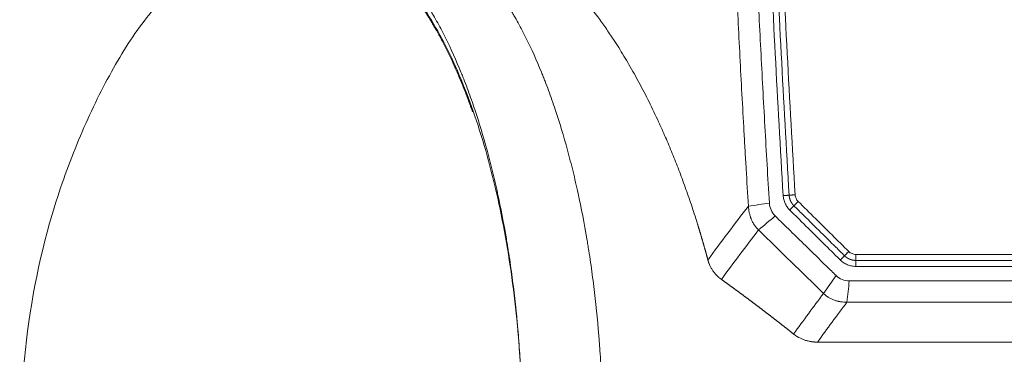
# Model space of a CAD drawing. Header units: millimetres. Extents: x -620 to 6530, y -1325 to 1325.
# Tile 3 of 256: x -560 to -70, y -1010 to -844. Entities that reach past the tile are written whole.
import ezdxf

# ---------------------------------------------------------------- set-up
doc = ezdxf.new("R2010")
doc.units = ezdxf.units.MM
doc.layers.add('Plan', color=7, linetype='Continuous', true_color=0xffffff)

msp = doc.modelspace()

# ---------------------------------------------------------------- linework, layer by layer
at = {"layer": 'Plan', "color": 155, "linetype": 'Continuous', "lineweight": 13}
for p, q in [((-143.92, -960.15), (354.05, -960.14)), ((353.99, -966.08), (-143.98, -966.08))]:
    msp.add_line(p, q, dxfattribs=at)
at = {"layer": 'Plan', "color": 155, "linetype": 'Continuous', "lineweight": 18}
for points, knots in [([(-194.75, -782.33), (-194.23, -795.03), (-193.67, -807.72), (-192.49, -833.11), (-191.87, -845.81), (-190.57, -871.19), (-189.89, -883.88), (-188.82, -902.91), (-188.46, -909.25), (-187.72, -921.94), (-187.34, -928.28), (-186.94, -934.63)], [0, 0, 0, 0, 0.25, 0.25, 0.5, 0.5, 0.75, 0.75, 0.875, 0.875, 1, 1, 1, 1]), ([(-205.05, -787.63), (-204.53, -800.02), (-203.98, -812.41), (-202.83, -837.18), (-202.22, -849.57), (-200.94, -874.33), (-200.27, -886.72), (-199.39, -902.19), (-199.22, -905.29), (-198.86, -911.48), (-198.68, -914.57), (-198.13, -923.86), (-197.75, -930.05), (-197.37, -936.23)], [0, 0, 0, 0, 0.25, 0.25, 0.5, 0.5, 0.75, 0.75, 0.8125, 0.8125, 0.875, 0.875, 1, 1, 1, 1]), ([(-413.89, -795.06), (-410.47, -795.06), (-407.07, -795.46), (-400.29, -797.1), (-396.92, -798.32), (-393.15, -800.16), (-392.73, -800.37), (-391.9, -800.8), (-390.65, -801.47), (-389.4, -802.19), (-386.92, -803.71), (-385.28, -804.82), (-380.4, -808.45), (-377.19, -811.26), (-373.83, -814.67), (-373.64, -814.87), (-373.24, -815.28), (-372.65, -815.89), (-371.28, -817.35), (-370.12, -818.65), (-367.81, -821.33), (-366.29, -823.2), (-361.79, -829.09), (-358.87, -833.38), (-355.85, -838.32), (-355.67, -838.61), (-355.31, -839.2), (-354.79, -840.08), (-353.56, -842.17), (-352.52, -844), (-350.47, -847.73), (-349.13, -850.29), (-345.18, -858.22), (-342.66, -863.83), (-340.09, -870.11), (-339.94, -870.49), (-339.64, -871.23), (-339.19, -872.35), (-338.15, -874.98), (-337.28, -877.27), (-335.57, -881.91), (-334.45, -885.06), (-331.22, -894.73), (-329.19, -901.43), (-327.05, -909.26), (-326.81, -910.13), (-326.35, -911.88), (-325.66, -914.52), (-324.99, -917.18), (-323.67, -922.55), (-322.83, -926.18), (-320.43, -937.2), (-318.97, -944.74), (-317.5, -953.44), (-317.34, -954.41), (-317.02, -956.35), (-316.55, -959.27), (-316.11, -962.2), (-315.24, -968.09), (-314.71, -972.05), (-313.23, -984.01), (-312.4, -992.1), (-311.65, -1001.33), (-311.57, -1002.36), (-311.41, -1004.42), (-311.19, -1007.5), (-310.98, -1010.59), (-310.61, -1016.78), (-310.4, -1020.92), (-309.9, -1033.35), (-309.73, -1041.69), (-309.73, -1050.06)], [0, 0, 0, 0, 0.0625, 0.0625, 0.125, 0.125, 0.132813, 0.132813, 0.140625, 0.15625, 0.15625, 0.1875, 0.1875, 0.25, 0.25, 0.253906, 0.253906, 0.257813, 0.265625, 0.28125, 0.28125, 0.3125, 0.3125, 0.375, 0.375, 0.378906, 0.378906, 0.382813, 0.390625, 0.40625, 0.40625, 0.4375, 0.4375, 0.5, 0.5, 0.503906, 0.503906, 0.507813, 0.515625, 0.53125, 0.53125, 0.5625, 0.5625, 0.625, 0.625, 0.632813, 0.632813, 0.640625, 0.65625, 0.65625, 0.6875, 0.6875, 0.75, 0.75, 0.757813, 0.757813, 0.765625, 0.78125, 0.78125, 0.8125, 0.8125, 0.875, 0.875, 0.882813, 0.882813, 0.890625, 0.90625, 0.90625, 0.9375, 0.9375, 1, 1, 1, 1]), ([(-269.73, -1050.06), (-269.73, -1041.69), (-269.9, -1033.35), (-270.4, -1020.92), (-270.71, -1014.71), (-271.19, -1007.5), (-271.41, -1004.42), (-271.57, -1002.36), (-271.65, -1001.33), (-272.4, -992.1), (-273.23, -984.01), (-274.71, -972.05), (-275.51, -966.11), (-276.55, -959.27), (-277.02, -956.35), (-277.34, -954.41), (-277.5, -953.44), (-278.97, -944.74), (-280.43, -937.2), (-282.83, -926.18), (-284.09, -920.74), (-285.66, -914.52), (-286.35, -911.88), (-286.81, -910.13), (-287.05, -909.26), (-289.19, -901.43), (-291.22, -894.73), (-294.45, -885.06), (-296.12, -880.33), (-298.15, -874.98), (-299.19, -872.35), (-299.64, -871.23), (-299.94, -870.49), (-300.09, -870.11), (-302.66, -863.83), (-305.18, -858.22), (-309.13, -850.29), (-311.14, -846.45), (-313.56, -842.17), (-314.79, -840.08), (-315.32, -839.2), (-315.67, -838.61), (-315.85, -838.32), (-318.87, -833.38), (-321.79, -829.09), (-326.29, -823.2), (-328.57, -820.39), (-331.28, -817.35), (-332.65, -815.89), (-333.24, -815.28), (-333.64, -814.87), (-333.83, -814.67), (-337.19, -811.26), (-340.4, -808.45), (-345.28, -804.82), (-347.74, -803.16), (-350.65, -801.47), (-351.9, -800.8), (-352.73, -800.37), (-353.15, -800.16), (-356.92, -798.32), (-360.3, -797.1), (-367.07, -795.46), (-370.47, -795.06), (-373.89, -795.06)], [0, 0, 0, 0, 0.0625, 0.0625, 0.09375, 0.109375, 0.117187, 0.117187, 0.125, 0.125, 0.1875, 0.1875, 0.21875, 0.234375, 0.242188, 0.242188, 0.25, 0.25, 0.3125, 0.3125, 0.34375, 0.359375, 0.367188, 0.367188, 0.375, 0.375, 0.4375, 0.4375, 0.46875, 0.484375, 0.492188, 0.496094, 0.496094, 0.5, 0.5, 0.5625, 0.5625, 0.59375, 0.609375, 0.617188, 0.621094, 0.621094, 0.625, 0.625, 0.6875, 0.6875, 0.71875, 0.734375, 0.742188, 0.746094, 0.746094, 0.75, 0.75, 0.8125, 0.8125, 0.84375, 0.859375, 0.867188, 0.867188, 0.875, 0.875, 0.9375, 0.9375, 1, 1, 1, 1]), ([(-413.89, -800.06), (-426.84, -800.01), (-449.22, -804.37), (-478, -821.9), (-499.48, -844.81), (-516.42, -872.73), (-531.59, -904.87), (-547.82, -950.7), (-559.62, -1011.95), (-559.59, -1087.96), (-548.72, -1146.49), (-537.68, -1177.19), (-534.44, -1185.16)], [0, 0, 0, 0, 0.110038, 0.200356, 0.276264, 0.35227, 0.429386, 0.505145, 0.649951, 0.797679, 0.946462, 1, 1, 1, 1]), ([(-334.51, -889.34), (-334.68, -888.88), (-334.84, -888.42), (-335.1, -887.69), (-335.19, -887.42), (-335.39, -886.89), (-335.86, -885.56), (-336.35, -884.25), (-337.51, -881.13), (-338.3, -879.09), (-339.91, -875.09), (-340.72, -873.12), (-342.37, -869.27), (-343.2, -867.38), (-344.9, -863.68), (-345.76, -861.86), (-347.49, -858.31), (-348.37, -856.57), (-350.15, -853.16), (-351.96, -849.82), (-353.8, -846.63), (-355.67, -843.51), (-356.61, -841.98), (-358.05, -839.75), (-358.53, -839.02), (-359.25, -837.93), (-359.62, -837.39), (-359.98, -836.85), (-360.22, -836.5), (-360.35, -836.32), (-361.45, -834.73), (-362.43, -833.36), (-364.41, -830.7), (-365.4, -829.42), (-367.4, -826.93), (-369.42, -824.53), (-372.47, -821.17), (-374.53, -819.1), (-376.6, -817.11), (-377.64, -816.15), (-379.73, -814.33), (-380.79, -813.45), (-383.96, -810.95), (-386.1, -809.44), (-389.34, -807.43), (-390.43, -806.8), (-391.79, -806.06), (-392.07, -805.92), (-392.48, -805.7), (-392.75, -805.56), (-393.57, -805.15), (-394.26, -804.82), (-395.91, -804.06), (-397.01, -803.6), (-399.21, -802.76), (-400.31, -802.38), (-403.63, -801.38), (-405.84, -800.88), (-409.17, -800.39), (-410.29, -800.27), (-411.96, -800.15), (-412.52, -800.12), (-413.35, -800.09), (-413.77, -800.08), (-414.22, -800.08), (-414.42, -800.08), (-414.47, -800.08), (-414.49, -800.08), (-414.5, -800.08), (-414.51, -800.08)], [0, 0, 0, 0, 0.008032, 0.008032, 0.012679, 0.012679, 0.017327, 0.035919, 0.035919, 0.073102, 0.073102, 0.110285, 0.110285, 0.147468, 0.147468, 0.184651, 0.184651, 0.221834, 0.221834, 0.259017, 0.2962, 0.2962, 0.333383, 0.333383, 0.351974, 0.351974, 0.36127, 0.365918, 0.365918, 0.370566, 0.370566, 0.407749, 0.407749, 0.444932, 0.444932, 0.482115, 0.519298, 0.556481, 0.556481, 0.593664, 0.593664, 0.630847, 0.630847, 0.705213, 0.705213, 0.742396, 0.742396, 0.751692, 0.751692, 0.75634, 0.760988, 0.779579, 0.779579, 0.816762, 0.816762, 0.853945, 0.853945, 0.928311, 0.928311, 0.965494, 0.965494, 0.984086, 0.984086, 0.993381, 0.998029, 0.999191, 0.999772, 0.999772, 1, 1, 1, 1]), ([(-413.89, -800.06), (-407.05, -800.06), (-400.27, -801.66), (-386.85, -808.06), (-380.34, -812.81), (-367.7, -825.37), (-361.69, -833.07), (-350.31, -851.31), (-345.05, -861.67), (-335.37, -884.89), (-331.06, -897.52), (-323.45, -924.81), (-320.24, -939.22), (-315.01, -969.55), (-313.03, -985.18), (-311.28, -1006.27), (-310.93, -1011.27), (-310.65, -1016.29)], [0, 0, 0, 0, 0.136804, 0.136804, 0.273607, 0.273607, 0.410411, 0.410411, 0.547214, 0.547214, 0.684018, 0.684018, 0.820822, 0.820822, 0.957625, 0.957625, 1, 1, 1, 1]), ([(-333.56, -800.14), (-333.53, -800.14), (-333.48, -800.14), (-333.39, -800.13), (-333.3, -800.13), (-333.22, -800.12), (-333.13, -800.12), (-333.04, -800.11), (-332.95, -800.11), (-332.87, -800.1), (-332.78, -800.1), (-332.69, -800.09), (-332.6, -800.09), (-332.52, -800.09), (-332.43, -800.08), (-332.34, -800.08), (-332.25, -800.08), (-332.17, -800.08), (-332.08, -800.07), (-331.99, -800.07), (-331.9, -800.07), (-331.81, -800.07), (-331.73, -800.07), (-331.64, -800.07), (-331.55, -800.07), (-331.46, -800.07), (-331.37, -800.07), (-331.29, -800.07), (-331.2, -800.07), (-331.11, -800.07), (-331.02, -800.07), (-330.93, -800.07), (-330.84, -800.07), (-330.75, -800.07), (-330.66, -800.07), (-330.58, -800.08), (-330.49, -800.08), (-330.4, -800.08), (-330.31, -800.08), (-330.22, -800.09), (-330.13, -800.09), (-329.83, -800.1), (-329.33, -800.13), (-328.61, -800.18), (-327.89, -800.24), (-327.17, -800.32), (-326.09, -800.47), (-324.64, -800.71), (-322.81, -801.11), (-320.97, -801.61), (-318.49, -802.39), (-315.38, -803.59), (-311.6, -805.38), (-307.77, -807.53), (-304.55, -809.61), (-301.95, -811.45), (-300, -812.92), (-298.04, -814.47), (-295.84, -816.3), (-293.42, -818.43), (-290.76, -820.91), (-288.1, -823.54), (-285.44, -826.32), (-282.79, -829.23), (-280.14, -832.29), (-277.49, -835.48), (-274.86, -838.81), (-271.8, -842.85), (-268.31, -847.7), (-264.85, -852.82), (-261.84, -857.51), (-259.27, -861.66), (-256.72, -865.95), (-254.19, -870.38), (-251.68, -874.93), (-249.21, -879.61), (-246.78, -884.39), (-244.39, -889.28), (-242.23, -893.87), (-240.29, -898.13), (-238.57, -902.03), (-236.88, -905.99), (-235.21, -910.01), (-233.56, -914.11), (-231.93, -918.28), (-230.34, -922.5), (-228.77, -926.78), (-227.24, -931.13), (-225.73, -935.54), (-224.26, -940), (-223.26, -943.13), (-222.71, -944.91), (-222.59, -945.3), (-222.47, -945.7), (-222.34, -946.09), (-222.22, -946.49), (-222.1, -946.88), (-221.98, -947.28), (-221.86, -947.67), (-221.74, -948.07), (-221.62, -948.47), (-221.5, -948.86), (-221.38, -949.26), (-221.26, -949.66), (-221.14, -950.06), (-221.02, -950.45), (-220.9, -950.85), (-220.79, -951.25), (-220.67, -951.65), (-220.55, -952.05), (-220.44, -952.45), (-220.32, -952.85), (-220.2, -953.25), (-220.09, -953.65), (-219.97, -954.05), (-219.85, -954.45), (-219.74, -954.85), (-219.62, -955.25), (-219.51, -955.65), (-219.4, -956.05), (-219.28, -956.46), (-219.17, -956.86), (-219.06, -957.26), (-218.94, -957.66), (-218.83, -958.07), (-218.72, -958.47), (-218.61, -958.88), (-218.49, -959.28), (-218.38, -959.68), (-218.27, -960.09), (-218.16, -960.49), (-218.05, -960.9), (-217.94, -961.3), (-217.83, -961.71), (-217.72, -962.11), (-217.61, -962.52), (-217.54, -962.79), (-217.5, -962.93)], [0, 0, 0, 0, 0.000785, 0.00157, 0.002355, 0.00314, 0.003926, 0.004711, 0.005497, 0.006282, 0.007068, 0.007854, 0.00864, 0.009427, 0.010213, 0.010999, 0.011786, 0.012573, 0.01336, 0.014147, 0.014934, 0.015721, 0.016509, 0.017296, 0.018084, 0.018872, 0.01966, 0.020448, 0.021236, 0.022024, 0.022813, 0.023602, 0.024391, 0.025179, 0.025969, 0.026758, 0.027547, 0.028337, 0.029126, 0.029916, 0.030706, 0.031496, 0.037806, 0.044111, 0.05041, 0.056705, 0.062996, 0.078603, 0.094243, 0.109922, 0.125645, 0.156696, 0.187742, 0.218819, 0.249967, 0.265542, 0.281117, 0.296698, 0.312288, 0.333212, 0.354138, 0.375077, 0.39594, 0.416789, 0.437635, 0.45842, 0.479172, 0.499903, 0.531074, 0.562188, 0.58309, 0.603961, 0.624811, 0.645786, 0.666709, 0.68759, 0.708448, 0.729238, 0.749973, 0.765602, 0.781194, 0.796754, 0.812289, 0.827992, 0.843658, 0.859294, 0.874905, 0.890665, 0.906381, 0.922059, 0.937707, 0.939068, 0.94043, 0.941791, 0.943152, 0.944512, 0.945872, 0.947231, 0.94859, 0.949949, 0.951308, 0.952666, 0.954023, 0.955381, 0.956737, 0.958094, 0.95945, 0.960806, 0.962162, 0.963517, 0.964872, 0.966226, 0.967581, 0.968935, 0.970288, 0.971642, 0.972995, 0.974348, 0.9757, 0.977052, 0.978404, 0.979756, 0.981107, 0.982458, 0.983809, 0.98516, 0.98651, 0.98786, 0.98921, 0.990559, 0.991909, 0.993258, 0.994607, 0.995955, 0.997304, 0.998652, 1, 1, 1, 1]), ([(-197.37, -936.23), (-197.34, -936.78), (-197.29, -937.32), (-197.14, -938.4), (-197.04, -938.93), (-196.81, -939.99), (-196.67, -940.51), (-196.43, -941.29), (-196.34, -941.55), (-196.21, -941.93), (-196.13, -942.12), (-196.06, -942.32), (-196.01, -942.44), (-195.98, -942.51), (-195.75, -943.08), (-195.52, -943.57), (-195.14, -944.3), (-195.01, -944.54), (-194.8, -944.89), (-194.69, -945.07), (-194.58, -945.24), (-194.51, -945.36), (-194.47, -945.42), (-194.13, -945.93), (-193.81, -946.37), (-193.11, -947.21), (-192.74, -947.62), (-192.35, -948)], [0, 0, 0, 0, 0.125, 0.125, 0.25, 0.25, 0.375, 0.375, 0.4375, 0.4375, 0.46875, 0.484375, 0.484375, 0.5, 0.5, 0.625, 0.625, 0.6875, 0.6875, 0.71875, 0.734375, 0.734375, 0.75, 0.75, 0.875, 0.875, 1, 1, 1, 1]), ([(-184.04, -941.06), (-179.04, -945.98), (-170.53, -954.31), (-160.42, -964.14), (-155.35, -969.08), (-153.78, -970.62)], [0, 0, 0, 0, 0.497845, 0.843968, 1, 1, 1, 1]), ([(-217.5, -962.93), (-217.5, -962.95), (-217.49, -962.99), (-217.47, -963.05), (-217.45, -963.12), (-217.43, -963.18), (-217.42, -963.24), (-217.4, -963.3), (-217.38, -963.37), (-217.36, -963.43), (-217.34, -963.49), (-217.32, -963.55), (-217.3, -963.61), (-217.29, -963.68), (-217.27, -963.74), (-217.25, -963.8), (-217.23, -963.86), (-217.21, -963.92), (-217.18, -963.98), (-217.16, -964.04), (-217.14, -964.11), (-217.12, -964.17), (-217.1, -964.23), (-217.08, -964.29), (-217.06, -964.35), (-217.03, -964.41), (-217.01, -964.47), (-216.99, -964.53), (-216.97, -964.59), (-216.94, -964.65), (-216.92, -964.71), (-216.9, -964.77), (-216.87, -964.83), (-216.85, -964.89), (-216.83, -964.95), (-216.8, -965.01), (-216.78, -965.06), (-216.75, -965.12), (-216.73, -965.18), (-216.7, -965.24), (-216.68, -965.3), (-216.65, -965.36), (-216.63, -965.42), (-216.6, -965.47), (-216.57, -965.53), (-216.55, -965.59), (-216.52, -965.65), (-216.4, -965.91), (-216.17, -966.37), (-215.81, -967.03), (-215.43, -967.66), (-215.02, -968.28), (-214.58, -968.88), (-214.11, -969.47), (-213.61, -970.04), (-213.24, -970.43), (-213, -970.67), (-212.91, -970.76), (-212.81, -970.86), (-212.72, -970.95), (-212.62, -971.04), (-212.52, -971.13), (-212.43, -971.22), (-212.33, -971.31), (-212.23, -971.39), (-212.13, -971.48), (-212.03, -971.57), (-211.93, -971.66), (-211.83, -971.74), (-211.72, -971.83), (-211.62, -971.91), (-211.52, -971.99), (-211.41, -972.08), (-211.31, -972.16), (-211.2, -972.24), (-211.09, -972.32), (-210.99, -972.4), (-210.88, -972.48), (-210.8, -972.53), (-210.77, -972.56)], [0, 0, 0, 0, 0.005548, 0.011093, 0.016634, 0.022171, 0.027704, 0.033233, 0.038759, 0.04428, 0.049798, 0.055312, 0.060821, 0.066327, 0.071829, 0.077326, 0.08282, 0.088309, 0.093794, 0.099275, 0.104752, 0.110224, 0.115692, 0.121156, 0.126616, 0.132071, 0.137522, 0.142968, 0.14841, 0.153848, 0.159281, 0.164709, 0.170133, 0.175553, 0.180967, 0.186378, 0.191783, 0.197184, 0.20258, 0.207972, 0.213359, 0.218741, 0.224118, 0.22949, 0.234858, 0.24022, 0.245578, 0.250931, 0.313666, 0.376097, 0.438194, 0.499926, 0.562369, 0.624744, 0.687025, 0.749185, 0.760025, 0.770873, 0.781727, 0.792588, 0.803455, 0.814329, 0.825209, 0.836095, 0.846987, 0.857885, 0.868788, 0.879696, 0.89061, 0.901528, 0.912452, 0.923381, 0.934314, 0.945251, 0.956193, 0.967139, 0.978089, 0.989043, 1, 1, 1, 1]), ([(-210.77, -972.56), (-210.66, -972.63), (-210.45, -972.79), (-210.14, -973.01), (-209.82, -973.24), (-209.51, -973.47), (-209.19, -973.69), (-208.88, -973.92), (-208.56, -974.15), (-208.25, -974.37), (-207.93, -974.6), (-207.62, -974.83), (-207.31, -975.06), (-206.99, -975.28), (-206.68, -975.51), (-206.37, -975.74), (-206.05, -975.96), (-205.74, -976.19), (-205.43, -976.42), (-205.12, -976.64), (-204.81, -976.87), (-204.49, -977.1), (-204.18, -977.33), (-203.87, -977.55), (-203.56, -977.78), (-203.25, -978.01), (-202.94, -978.24), (-202.63, -978.46), (-202.32, -978.69), (-202.01, -978.92), (-201.7, -979.14), (-201.39, -979.37), (-201.08, -979.6), (-200.78, -979.83), (-200.47, -980.05), (-200.16, -980.28), (-199.85, -980.51), (-199.55, -980.74), (-199.24, -980.96), (-198.93, -981.19), (-198.62, -981.42), (-198.32, -981.65), (-198.01, -981.87), (-197.71, -982.1), (-197.4, -982.33), (-197.1, -982.56), (-196.79, -982.78), (-196.49, -983.01), (-196.18, -983.24), (-195.88, -983.47), (-195.57, -983.7), (-195.27, -983.92), (-194.96, -984.15), (-194.66, -984.38), (-194.36, -984.61), (-194.05, -984.83), (-193.75, -985.06), (-193.45, -985.29), (-193.15, -985.52), (-192.85, -985.74), (-192.54, -985.97), (-192.24, -986.2), (-191.94, -986.43), (-191.64, -986.66), (-191.34, -986.88), (-191.04, -987.11), (-190.74, -987.34), (-190.44, -987.57), (-190.14, -987.8), (-189.84, -988.02), (-189.54, -988.25), (-189.24, -988.48), (-188.94, -988.71), (-188.64, -988.94), (-188.35, -989.16), (-188.05, -989.39), (-187.75, -989.62), (-187.45, -989.85), (-187.16, -990.08), (-186.86, -990.3), (-186.56, -990.53), (-186.27, -990.76), (-185.97, -990.99), (-185.67, -991.22), (-185.38, -991.44), (-185.08, -991.67), (-184.79, -991.9), (-184.49, -992.13), (-184.2, -992.36), (-183.9, -992.59), (-183.61, -992.81), (-183.31, -993.04), (-183.02, -993.27), (-182.73, -993.5), (-182.43, -993.73), (-182.14, -993.96), (-181.85, -994.18), (-181.55, -994.41), (-181.26, -994.64), (-180.97, -994.87), (-180.68, -995.1), (-180.39, -995.33), (-180.1, -995.55), (-179.8, -995.78), (-179.51, -996.01), (-179.22, -996.24), (-178.93, -996.47), (-178.64, -996.7), (-178.35, -996.92), (-178.06, -997.15), (-177.77, -997.38), (-177.48, -997.61), (-177.2, -997.84), (-176.91, -998.07), (-176.62, -998.3), (-176.33, -998.52), (-176.04, -998.75), (-175.75, -998.98), (-175.47, -999.21), (-175.18, -999.44), (-174.99, -999.59), (-174.89, -999.67)], [0, 0, 0, 0, 0.008698, 0.017391, 0.026079, 0.034762, 0.043439, 0.052112, 0.060779, 0.069441, 0.078098, 0.08675, 0.095396, 0.104038, 0.112674, 0.121305, 0.129932, 0.138553, 0.147169, 0.155779, 0.164385, 0.172986, 0.181581, 0.190172, 0.198757, 0.207338, 0.215913, 0.224483, 0.233048, 0.241608, 0.250163, 0.258713, 0.267258, 0.275798, 0.284333, 0.292863, 0.301387, 0.309907, 0.318422, 0.326932, 0.335436, 0.343936, 0.352431, 0.360921, 0.369405, 0.377885, 0.38636, 0.39483, 0.403295, 0.411754, 0.420209, 0.428659, 0.437104, 0.445544, 0.453979, 0.46241, 0.470835, 0.479255, 0.487671, 0.496081, 0.504487, 0.512887, 0.521283, 0.529674, 0.53806, 0.546441, 0.554817, 0.563188, 0.571555, 0.579916, 0.588273, 0.596625, 0.604972, 0.613314, 0.621651, 0.629983, 0.638311, 0.646633, 0.654951, 0.663264, 0.671573, 0.679876, 0.688175, 0.696468, 0.704757, 0.713041, 0.721321, 0.729595, 0.737865, 0.74613, 0.754391, 0.762646, 0.770897, 0.779143, 0.787384, 0.79562, 0.803852, 0.812079, 0.820301, 0.828519, 0.836731, 0.844939, 0.853143, 0.861341, 0.869535, 0.877724, 0.885909, 0.894088, 0.902263, 0.910434, 0.9186, 0.926761, 0.934917, 0.943069, 0.951216, 0.959358, 0.967496, 0.975629, 0.983757, 0.991881, 1, 1, 1, 1]), ([(-147.23, -973.28), (-148.47, -973.29), (-150.81, -972.86), (-152.86, -971.51), (-153.78, -970.62)], [0, 0, 0, 0, 0.511849, 1, 1, 1, 1]), ([(-147.23, -973.28), (-141.73, -973.24), (-130.02, -973.27), (-105.86, -973.26), (-62.33, -973.27), (34.89, -973.26), (178.91, -973.26), (298.05, -973.26), (357.28, -973.26)], [0, 0, 0, 0, 0.032688, 0.069668, 0.143628, 0.291548, 0.647775, 1, 1, 1, 1]), ([(-160.01, -979.52), (-159.63, -979.89), (-159.23, -980.24), (-158.6, -980.73), (-158.39, -980.89), (-158.06, -981.12), (-157.9, -981.23), (-157.73, -981.34), (-157.62, -981.41), (-157.56, -981.45), (-157.05, -981.76), (-156.59, -982.02), (-155.64, -982.47), (-155.15, -982.67), (-154.16, -983.03), (-153.66, -983.18), (-153.08, -983.33), (-153.01, -983.35), (-152.88, -983.38), (-152.82, -983.39), (-152.62, -983.44), (-152.24, -983.52), (-151.84, -983.6), (-151.06, -983.72), (-150.54, -983.78), (-149.48, -983.87), (-148.95, -983.89), (-148.42, -983.89)], [0, 0, 0, 0, 0.125, 0.125, 0.1875, 0.1875, 0.21875, 0.234375, 0.234375, 0.25, 0.25, 0.375, 0.375, 0.5, 0.5, 0.625, 0.625, 0.640625, 0.640625, 0.65625, 0.65625, 0.6875, 0.75, 0.75, 0.875, 0.875, 1, 1, 1, 1]), ([(-148.42, -983.89), (-142.51, -983.92), (-130.37, -983.9), (-105.8, -983.9), (-62.27, -983.9), (34.96, -983.9), (179.51, -983.9), (299.2, -983.9), (358.98, -983.9)], [0, 0, 0, 0, 0.034976, 0.071746, 0.145285, 0.292365, 0.646568, 1, 1, 1, 1]), ([(-174.89, -999.67), (-174.88, -999.68), (-174.84, -999.71), (-174.79, -999.75), (-174.73, -999.79), (-174.68, -999.84), (-174.62, -999.88), (-174.57, -999.92), (-174.51, -999.96), (-174.46, -1000), (-174.4, -1000.04), (-174.35, -1000.09), (-174.29, -1000.13), (-174.24, -1000.17), (-174.18, -1000.21), (-174.12, -1000.25), (-174.07, -1000.29), (-174.01, -1000.33), (-173.95, -1000.37), (-173.9, -1000.41), (-173.84, -1000.44), (-173.78, -1000.48), (-173.72, -1000.52), (-173.67, -1000.56), (-173.61, -1000.6), (-173.55, -1000.64), (-173.49, -1000.67), (-173.44, -1000.71), (-173.38, -1000.75), (-173.32, -1000.79), (-173.26, -1000.82), (-173.2, -1000.86), (-173.14, -1000.9), (-173.08, -1000.93), (-173.02, -1000.97), (-172.96, -1001), (-172.9, -1001.04), (-172.84, -1001.08), (-172.78, -1001.11), (-172.72, -1001.15), (-172.66, -1001.18), (-172.6, -1001.21), (-172.54, -1001.25), (-172.48, -1001.28), (-172.42, -1001.32), (-172.36, -1001.35), (-172.3, -1001.38), (-172.02, -1001.53), (-171.53, -1001.78), (-170.81, -1002.11), (-170.06, -1002.41), (-169.31, -1002.67), (-168.55, -1002.91), (-167.78, -1003.11), (-166.99, -1003.28), (-166.41, -1003.38), (-166.05, -1003.44), (-165.92, -1003.45), (-165.79, -1003.47), (-165.65, -1003.49), (-165.52, -1003.51), (-165.38, -1003.52), (-165.25, -1003.54), (-165.11, -1003.55), (-164.97, -1003.57), (-164.83, -1003.58), (-164.69, -1003.59), (-164.56, -1003.6), (-164.42, -1003.61), (-164.28, -1003.62), (-164.13, -1003.63), (-163.99, -1003.63), (-163.85, -1003.64), (-163.71, -1003.65), (-163.57, -1003.65), (-163.42, -1003.65), (-163.28, -1003.66), (-163.13, -1003.66), (-163.04, -1003.66), (-162.99, -1003.66)], [0, 0, 0, 0, 0.0054, 0.010801, 0.016204, 0.021608, 0.027015, 0.032423, 0.037832, 0.043243, 0.048656, 0.05407, 0.059486, 0.064904, 0.070323, 0.075743, 0.081165, 0.086589, 0.092014, 0.097441, 0.102869, 0.108298, 0.113729, 0.119162, 0.124595, 0.130031, 0.135467, 0.140906, 0.146345, 0.151786, 0.157228, 0.162672, 0.168116, 0.173563, 0.17901, 0.184459, 0.189909, 0.19536, 0.200813, 0.206267, 0.211722, 0.217178, 0.222636, 0.228095, 0.233555, 0.239016, 0.244478, 0.249942, 0.311631, 0.373872, 0.436649, 0.499945, 0.561107, 0.623178, 0.686135, 0.749957, 0.760395, 0.770873, 0.781391, 0.79195, 0.802549, 0.813187, 0.823866, 0.834584, 0.845342, 0.856139, 0.866975, 0.877851, 0.888765, 0.899718, 0.910709, 0.921738, 0.932806, 0.943911, 0.955054, 0.966235, 0.977453, 0.988708, 1, 1, 1, 1])]:
    msp.add_open_spline(points, degree=3, knots=knots, dxfattribs=at)
at = {"layer": 'Plan', "color": 155, "linetype": 'Continuous', "lineweight": 13}
for points in [[(-180.09, -930.95), (-182.94, -884.11), (-185.36, -837.25), (-187.34, -790.37)], [(-177.1, -930.76), (-179.96, -883.94), (-182.38, -837.1), (-184.36, -790.24)], [(-181.37, -790.11), (-179.4, -836.95), (-176.98, -883.77), (-174.12, -930.57)], [(-197.37, -936.23), (-204.28, -945.09), (-210.99, -953.98), (-217.5, -962.93)], [(-184.04, -941.06), (-186.81, -943.37), (-189.58, -945.69), (-192.35, -948)], [(-192.35, -948), (-198.65, -956.15), (-204.79, -964.33), (-210.77, -972.56)], [(-148.42, -983.89), (-153.38, -990.45), (-158.24, -997.04), (-162.99, -1003.66)]]:
    msp.add_open_spline(points, degree=3, dxfattribs=at)
at = {"layer": 'Plan', "color": 155, "linetype": 'Continuous', "lineweight": 18}
for points in [[(-186.94, -934.63), (-190.42, -935.16), (-193.9, -935.7), (-197.37, -936.23)], [(-186.94, -934.63), (-186.79, -937), (-185.9, -939.23), (-184.04, -941.06)], [(-192.35, -948), (-181.57, -958.5), (-170.79, -969.01), (-160.01, -979.52)], [(-153.78, -970.62), (-155.85, -973.59), (-157.93, -976.55), (-160.01, -979.52)], [(-148.42, -983.89), (-148.02, -980.36), (-147.62, -976.82), (-147.23, -973.28)], [(-160.01, -979.52), (-165.08, -986.21), (-170.04, -992.93), (-174.89, -999.67)], [(-162.99, -1003.66), (13.58, -1003.75), (190.15, -1003.85), (366.71, -1003.94)]]:
    msp.add_open_spline(points, degree=3, dxfattribs=at)
at = {"layer": 'Plan', "color": 155, "linetype": 'Continuous', "lineweight": 13}
for points, weights in [([(-177.1, -930.76), (-177.55, -930.79), (-180.09, -930.95)], [1, 0.763762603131, 1]), ([(-177.1, -930.76), (-176.65, -930.73), (-174.12, -930.57)], [1, 0.763762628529, 1]), ([(-174.73, -935.98), (-174.41, -935.68), (-172.62, -933.87)], [1, 0.763764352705, 1]), ([(-174.73, -935.98), (-175.06, -936.29), (-176.84, -938.1)], [1, 0.763760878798, 1]), ([(-149.59, -960.8), (-149.26, -960.49), (-147.48, -958.68)], [1, 0.763764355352, 1]), ([(-149.59, -960.8), (-149.91, -961.11), (-151.69, -962.91)], [1, 0.763760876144, 1]), ([(-143.95, -963.11), (-143.98, -963.54), (-143.98, -966.08)], [1, 0.763759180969, 1]), ([(-143.95, -963.11), (-143.92, -962.68), (-143.92, -960.15)], [1, 0.763766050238, 1])]:
    msp.add_rational_spline(points, weights, degree=2, dxfattribs=at)
for points, knots in [([(-176.84, -938.1), (-177.32, -937.62), (-178.18, -936.6), (-178.84, -935.44), (-179.4, -934.21), (-179.84, -932.94), (-180.04, -931.62), (-180.09, -930.95)], [0, 0, 0, 0, 0.25, 0.5, 0.5, 0.75, 1, 1, 1, 1]), ([(-174.73, -935.98), (-174.74, -935.97), (-174.76, -935.95), (-174.79, -935.92), (-174.83, -935.89), (-174.86, -935.86), (-174.89, -935.82), (-174.92, -935.79), (-174.95, -935.76), (-174.98, -935.73), (-175.01, -935.69), (-175.04, -935.66), (-175.07, -935.63), (-175.1, -935.59), (-175.13, -935.56), (-175.16, -935.53), (-175.19, -935.49), (-175.22, -935.46), (-175.25, -935.43), (-175.27, -935.39), (-175.3, -935.36), (-175.33, -935.32), (-175.36, -935.29), (-175.39, -935.25), (-175.41, -935.22), (-175.44, -935.18), (-175.47, -935.15), (-175.49, -935.11), (-175.52, -935.08), (-175.55, -935.04), (-175.57, -935.01), (-175.6, -934.97), (-175.62, -934.94), (-175.65, -934.9), (-175.68, -934.86), (-175.7, -934.83), (-175.73, -934.79), (-175.75, -934.75), (-175.78, -934.72), (-175.8, -934.68), (-175.82, -934.64), (-175.85, -934.61), (-175.87, -934.57), (-175.9, -934.53), (-175.92, -934.49), (-175.94, -934.46), (-175.96, -934.42), (-175.99, -934.38), (-176.01, -934.34), (-176.03, -934.3), (-176.05, -934.27), (-176.08, -934.23), (-176.1, -934.19), (-176.12, -934.15), (-176.14, -934.11), (-176.16, -934.07), (-176.18, -934.03), (-176.2, -933.99), (-176.23, -933.95), (-176.25, -933.91), (-176.27, -933.87), (-176.29, -933.83), (-176.31, -933.79), (-176.32, -933.75), (-176.34, -933.71), (-176.36, -933.67), (-176.38, -933.63), (-176.4, -933.59), (-176.42, -933.55), (-176.44, -933.51), (-176.46, -933.47), (-176.47, -933.43), (-176.49, -933.39), (-176.51, -933.34), (-176.53, -933.3), (-176.54, -933.26), (-176.56, -933.22), (-176.57, -933.18), (-176.59, -933.14), (-176.61, -933.1), (-176.62, -933.05), (-176.64, -933.01), (-176.65, -932.97), (-176.67, -932.93), (-176.68, -932.89), (-176.7, -932.84), (-176.71, -932.8), (-176.72, -932.76), (-176.74, -932.72), (-176.75, -932.68), (-176.76, -932.63), (-176.78, -932.59), (-176.79, -932.55), (-176.8, -932.51), (-176.81, -932.46), (-176.83, -932.42), (-176.84, -932.38), (-176.85, -932.34), (-176.86, -932.29), (-176.87, -932.25), (-176.88, -932.21), (-176.89, -932.16), (-176.9, -932.12), (-176.91, -932.08), (-176.92, -932.04), (-176.93, -931.99), (-176.94, -931.95), (-176.95, -931.91), (-176.96, -931.86), (-176.97, -931.82), (-176.98, -931.78), (-176.99, -931.73), (-176.99, -931.69), (-177, -931.65), (-177.01, -931.6), (-177.02, -931.56), (-177.02, -931.51), (-177.03, -931.47), (-177.04, -931.43), (-177.04, -931.38), (-177.05, -931.34), (-177.05, -931.29), (-177.06, -931.25), (-177.07, -931.21), (-177.07, -931.16), (-177.07, -931.12), (-177.08, -931.07), (-177.08, -931.03), (-177.09, -930.98), (-177.09, -930.94), (-177.1, -930.89), (-177.1, -930.85), (-177.1, -930.8), (-177.1, -930.77), (-177.1, -930.76)], [0, 0, 0, 0, 0.007661, 0.015314, 0.02296, 0.030598, 0.03823, 0.045855, 0.053473, 0.061085, 0.068692, 0.076292, 0.083887, 0.091477, 0.099062, 0.106643, 0.114218, 0.12179, 0.129357, 0.136921, 0.144481, 0.152038, 0.159592, 0.167143, 0.174691, 0.182237, 0.189781, 0.197322, 0.204863, 0.212401, 0.219939, 0.227475, 0.235011, 0.242546, 0.250081, 0.257616, 0.265151, 0.272687, 0.280223, 0.28776, 0.295298, 0.302837, 0.310378, 0.31792, 0.325465, 0.333011, 0.340561, 0.348113, 0.355668, 0.363226, 0.370787, 0.378353, 0.385922, 0.393495, 0.401073, 0.408655, 0.416242, 0.423834, 0.431432, 0.439035, 0.446644, 0.454259, 0.461881, 0.469509, 0.477144, 0.484785, 0.492435, 0.500092, 0.507748, 0.515397, 0.523039, 0.530673, 0.538301, 0.545921, 0.553536, 0.561144, 0.568747, 0.576343, 0.583934, 0.59152, 0.599102, 0.606678, 0.61425, 0.621818, 0.629381, 0.636941, 0.644498, 0.652051, 0.659601, 0.667149, 0.674694, 0.682236, 0.689777, 0.697316, 0.704853, 0.712388, 0.719923, 0.727456, 0.734989, 0.742522, 0.750054, 0.757586, 0.765118, 0.772651, 0.780185, 0.787719, 0.795255, 0.802792, 0.81033, 0.817871, 0.825413, 0.832958, 0.840505, 0.848055, 0.855608, 0.863164, 0.870724, 0.878287, 0.885855, 0.893426, 0.901002, 0.908583, 0.916168, 0.923759, 0.931355, 0.938956, 0.946564, 0.954177, 0.961797, 0.969423, 0.977057, 0.984697, 0.992345, 1, 1, 1, 1]), ([(-174.12, -930.57), (-174.09, -931.19), (-173.94, -931.79), (-173.42, -932.93), (-173.07, -933.43), (-172.62, -933.87)], [0, 0, 0, 0, 0.5, 0.5, 1, 1, 1, 1]), ([(-172.62, -933.87), (-169.78, -936.68), (-166.93, -939.49), (-158.55, -947.76), (-153.02, -953.22), (-147.48, -958.68)], [0, 0, 0, 0, 0.339686, 0.339686, 1, 1, 1, 1]), ([(-151.69, -962.91), (-153.12, -961.51), (-154.54, -960.1), (-161.66, -953.08), (-167.35, -947.46), (-174.31, -940.59), (-175.57, -939.35), (-176.84, -938.1)], [0, 0, 0, 0, 0.169841, 0.169841, 0.849207, 0.849207, 1, 1, 1, 1]), ([(-149.59, -960.8), (-151.01, -959.39), (-152.43, -957.99), (-159.55, -950.96), (-165.25, -945.35), (-171.78, -938.9), (-172.62, -938.07), (-173.88, -936.82), (-174.31, -936.4), (-174.73, -935.98)], [0, 0, 0, 0, 0.169842, 0.169842, 0.849211, 0.849211, 0.949456, 0.949456, 1, 1, 1, 1]), ([(-147.48, -958.68), (-147.25, -958.92), (-146.99, -959.13), (-146.44, -959.49), (-146.15, -959.64), (-145.54, -959.89), (-145.22, -959.99), (-144.58, -960.11), (-144.25, -960.15), (-143.92, -960.15)], [0, 0, 0, 0, 0.25, 0.25, 0.5, 0.5, 0.75, 0.75, 1, 1, 1, 1]), ([(-143.98, -966.08), (-144.34, -966.08), (-144.7, -966.06), (-145.41, -965.99), (-145.76, -965.94), (-146.81, -965.73), (-147.49, -965.53), (-148.82, -964.98), (-150.08, -964.31), (-151.18, -963.42), (-151.69, -962.91)], [0, 0, 0, 0, 0.125, 0.125, 0.25, 0.25, 0.5, 0.5, 0.75, 1, 1, 1, 1]), ([(-143.95, -963.11), (-143.96, -963.11), (-143.99, -963.11), (-144.04, -963.11), (-144.08, -963.11), (-144.12, -963.11), (-144.17, -963.11), (-144.21, -963.11), (-144.25, -963.11), (-144.29, -963.1), (-144.34, -963.1), (-144.38, -963.1), (-144.42, -963.1), (-144.47, -963.1), (-144.51, -963.09), (-144.55, -963.09), (-144.6, -963.09), (-144.64, -963.08), (-144.68, -963.08), (-144.72, -963.07), (-144.77, -963.07), (-144.81, -963.07), (-144.85, -963.06), (-144.89, -963.06), (-144.94, -963.05), (-144.98, -963.05), (-145.02, -963.04), (-145.06, -963.03), (-145.11, -963.03), (-145.15, -963.02), (-145.19, -963.02), (-145.23, -963.01), (-145.28, -963), (-145.32, -962.99), (-145.36, -962.99), (-145.4, -962.98), (-145.44, -962.97), (-145.49, -962.96), (-145.53, -962.96), (-145.57, -962.95), (-145.61, -962.94), (-145.65, -962.93), (-145.69, -962.92), (-145.74, -962.91), (-145.78, -962.9), (-145.82, -962.89), (-145.86, -962.88), (-145.9, -962.87), (-145.94, -962.86), (-145.98, -962.85), (-146.03, -962.84), (-146.07, -962.83), (-146.11, -962.82), (-146.15, -962.8), (-146.19, -962.79), (-146.23, -962.78), (-146.27, -962.77), (-146.31, -962.76), (-146.35, -962.74), (-146.39, -962.73), (-146.44, -962.72), (-146.48, -962.7), (-146.52, -962.69), (-146.56, -962.68), (-146.6, -962.66), (-146.64, -962.65), (-146.68, -962.63), (-146.72, -962.62), (-146.76, -962.6), (-146.8, -962.59), (-146.84, -962.57), (-146.88, -962.56), (-146.92, -962.54), (-146.96, -962.53), (-147, -962.51), (-147.04, -962.49), (-147.08, -962.48), (-147.12, -962.46), (-147.16, -962.44), (-147.2, -962.42), (-147.24, -962.41), (-147.28, -962.39), (-147.32, -962.37), (-147.36, -962.35), (-147.39, -962.34), (-147.43, -962.32), (-147.47, -962.3), (-147.51, -962.28), (-147.55, -962.26), (-147.59, -962.24), (-147.62, -962.22), (-147.66, -962.2), (-147.7, -962.18), (-147.74, -962.16), (-147.78, -962.14), (-147.81, -962.12), (-147.85, -962.1), (-147.89, -962.08), (-147.92, -962.06), (-147.96, -962.04), (-148, -962.02), (-148.03, -961.99), (-148.07, -961.97), (-148.11, -961.95), (-148.14, -961.93), (-148.18, -961.91), (-148.22, -961.88), (-148.25, -961.86), (-148.29, -961.84), (-148.32, -961.82), (-148.36, -961.79), (-148.39, -961.77), (-148.43, -961.75), (-148.46, -961.72), (-148.5, -961.7), (-148.53, -961.67), (-148.57, -961.65), (-148.6, -961.62), (-148.64, -961.6), (-148.67, -961.57), (-148.71, -961.55), (-148.74, -961.52), (-148.78, -961.5), (-148.81, -961.47), (-148.84, -961.45), (-148.88, -961.42), (-148.91, -961.39), (-148.94, -961.37), (-148.98, -961.34), (-149.01, -961.31), (-149.04, -961.29), (-149.08, -961.26), (-149.11, -961.23), (-149.14, -961.21), (-149.18, -961.18), (-149.21, -961.15), (-149.24, -961.12), (-149.27, -961.09), (-149.3, -961.06), (-149.34, -961.04), (-149.37, -961.01), (-149.4, -960.98), (-149.43, -960.95), (-149.46, -960.92), (-149.49, -960.89), (-149.53, -960.86), (-149.56, -960.83), (-149.58, -960.81), (-149.59, -960.8)], [0, 0, 0, 0, 0.006935, 0.013865, 0.02079, 0.027711, 0.034628, 0.041541, 0.048449, 0.055353, 0.062254, 0.06915, 0.076043, 0.082932, 0.089818, 0.096699, 0.103578, 0.110453, 0.117324, 0.124192, 0.131058, 0.13792, 0.144779, 0.151635, 0.158488, 0.165339, 0.172186, 0.179031, 0.185874, 0.192714, 0.199552, 0.206387, 0.21322, 0.220051, 0.226879, 0.233706, 0.24053, 0.247353, 0.254174, 0.260994, 0.267814, 0.274633, 0.281453, 0.288272, 0.295092, 0.301912, 0.308733, 0.315555, 0.322378, 0.329202, 0.336028, 0.342855, 0.349684, 0.356515, 0.363348, 0.370184, 0.377022, 0.383862, 0.390706, 0.397553, 0.404403, 0.411257, 0.418114, 0.424975, 0.43184, 0.43871, 0.445584, 0.452462, 0.459346, 0.466234, 0.473128, 0.480027, 0.486932, 0.493843, 0.500759, 0.507676, 0.514586, 0.521489, 0.528386, 0.535277, 0.542161, 0.54904, 0.555912, 0.56278, 0.569642, 0.576499, 0.583351, 0.590199, 0.597042, 0.60388, 0.610715, 0.617546, 0.624374, 0.631197, 0.638018, 0.644836, 0.65165, 0.658463, 0.665272, 0.67208, 0.678885, 0.685689, 0.692491, 0.699291, 0.706091, 0.712889, 0.719686, 0.726483, 0.733279, 0.740074, 0.74687, 0.753666, 0.760462, 0.767258, 0.774056, 0.780854, 0.787653, 0.794453, 0.801255, 0.808058, 0.814863, 0.82167, 0.828479, 0.835291, 0.842105, 0.848922, 0.855742, 0.862565, 0.869391, 0.876221, 0.883055, 0.889893, 0.896735, 0.903581, 0.910432, 0.917287, 0.924148, 0.931014, 0.937885, 0.944761, 0.951644, 0.958532, 0.965427, 0.972328, 0.979235, 0.98615, 0.993071, 1, 1, 1, 1]), ([(354.02, -963.11), (352.02, -963.11), (350.02, -963.11), (340.02, -963.11), (332.02, -963.11), (292.02, -963.11), (260.03, -963.11), (104.04, -963.11), (-19.96, -963.11), (-143.95, -963.11)], [0, 0, 0, 0, 0.012048, 0.012048, 0.060241, 0.060241, 0.253012, 0.253012, 1, 1, 1, 1])]:
    msp.add_open_spline(points, degree=3, knots=knots, dxfattribs=at)

doc.saveas('drawing.dxf')
